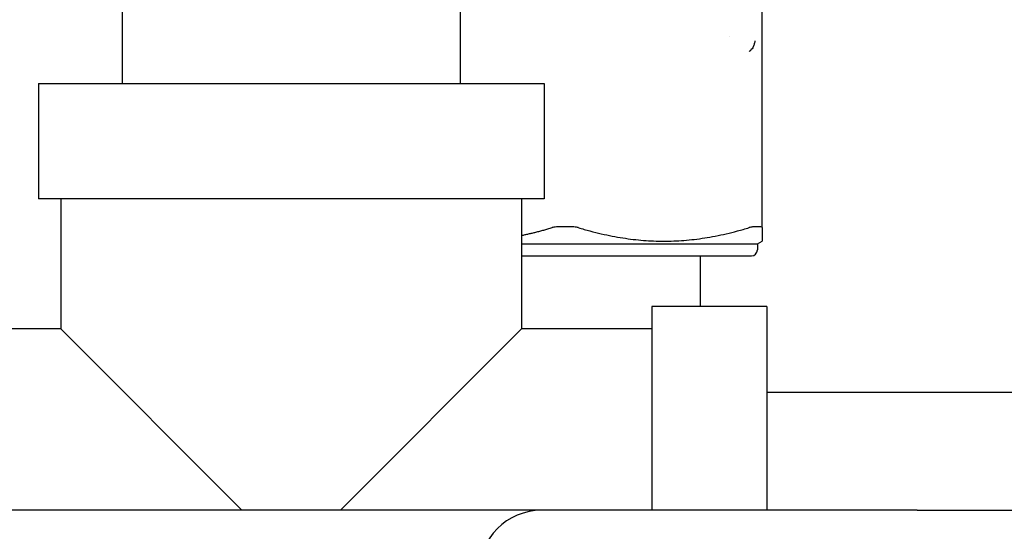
# Model space of a CAD drawing. Header units: inches. Extents: x 12 to 564, y 10 to 374.
# Tile 23 of 158: x 64.76 to 66.73, y 122.77 to 123.79. Entities that reach past the tile are written whole.
import ezdxf

# ---------------------------------------------------------------- set-up
doc = ezdxf.new("R2010")
doc.units = ezdxf.units.IN
doc.header["$LTSCALE"] = 16
doc.header["$MEASUREMENT"] = 0
doc.layers.add('Visible (ANSI)', color=7, linetype='Continuous', lineweight=30)

msp = doc.modelspace()

# ---------------------------------------------------------------- linework, layer by layer
at = {"layer": 'Visible (ANSI)'}
for p, q in [((66.2459, 123.3772), (66.2459, 123.9185)), ((64.9677, 123.868), (64.9677, 123.665)), ((65.6427, 123.868), (65.6427, 123.665)), ((64.8002, 123.665), (65.8102, 123.665)), ((64.8002, 123.665), (64.8002, 123.435)), ((65.8102, 123.665), (65.8102, 123.435)), ((65.8102, 123.435), (64.8002, 123.435)), ((64.8452, 123.435), (64.8452, 123.175)), ((65.7652, 123.435), (65.7652, 123.175)), ((65.8674, 123.3787), (65.8371, 123.3787)), ((66.2432, 123.3787), (66.228, 123.3787)), ((66.2459, 123.3772), (66.2459, 123.3503)), ((65.7652, 123.3446), (66.2361, 123.3446)), ((66.2361, 123.3446), (66.2459, 123.3503)), ((66.2361, 123.3446), (66.2361, 123.3328)), ((65.7652, 123.321), (66.2243, 123.321)), ((66.1222, 123.22), (66.1222, 123.321)), ((66.0252, 123.22), (66.0252, 122.8135)), ((66.2552, 123.22), (66.0252, 123.22)), ((66.2552, 123.22), (66.2552, 122.8135)), ((64.8452, 123.175), (64.5852, 123.175)), ((64.8452, 123.175), (65.2068, 122.8135)), ((65.4037, 122.8135), (65.7652, 123.175)), ((66.0252, 123.175), (65.7652, 123.175)), ((66.2552, 123.0493), (67.2812, 123.0493)), ((65.0552, 122.8135), (59.8722, 122.8135)), ((65.8052, 122.8135), (65.0552, 122.8135)), ((66.5552, 122.8135), (65.8052, 122.8135)), ((66.5552, 122.8135), (67.3467, 122.8135))]:
    msp.add_line(p, q, dxfattribs=at)
for centre, radius, start, end in [((66.0373, 123.7816), 0.1457, 350.6775, 350.7085), ((66.2243, 123.3328), 0.0118, 270, 0), ((65.8052, 122.6885), 0.125, 90, 270)]:
    msp.add_arc(centre, radius, start, end, dxfattribs=at)
for points, knots in [([(66.228, 123.7376), (66.2288, 123.7393), (66.2295, 123.7411), (66.2301, 123.743), (66.2307, 123.7452), (66.2314, 123.7476), (66.2319, 123.7497)], [0.00006288, 0.00006288, 0.00006288, 0.00006288, 0.01720696, 0.01720696, 0.01720696, 0.03659632, 0.03659632, 0.03659632, 0.03659632]), ([(66.2268, 123.7356), (66.2259, 123.7346), (66.225, 123.7336), (66.2239, 123.7325), (66.2233, 123.7319), (66.2226, 123.7312), (66.222, 123.7306), (66.2216, 123.7303), (66.2213, 123.7299), (66.2209, 123.7296), (66.2203, 123.7291), (66.2199, 123.7288), (66.2198, 123.7286)], [0, 0, 0, 0, 0.01330599, 0.01330599, 0.01330599, 0.02146253, 0.02146253, 0.02146253, 0.02556581, 0.02556581, 0.02556581, 0.03254731, 0.03254731, 0.03254731, 0.03254731]), ([(66.2268, 123.7356), (66.227, 123.7359), (66.2273, 123.7362), (66.2275, 123.7365), (66.2277, 123.7369), (66.2278, 123.7372), (66.228, 123.7376)], [0, 0, 0, 0, 0.003655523, 0.003655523, 0.003655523, 0.00730295, 0.00730295, 0.00730295, 0.00730295]), ([(65.8371, 123.3787), (65.8339, 123.3787), (65.8306, 123.3783), (65.8271, 123.3775), (65.8266, 123.3773), (65.8261, 123.3772)], [-0.28906892, -0.28906892, -0.28906892, -0.28906892, -0.26484213, -0.26484213, -0.26042705, -0.26042705, -0.26042705, -0.26042705]), ([(65.8784, 123.3772), (65.8779, 123.3773), (65.8774, 123.3775), (65.8739, 123.3783), (65.8706, 123.3787), (65.8674, 123.3787)], [-0.12974931, -0.12974931, -0.12974931, -0.12974931, -0.12533423, -0.12533423, -0.10110744, -0.10110744, -0.10110744, -0.10110744]), ([(66.228, 123.3787), (66.2263, 123.3787), (66.224, 123.3783), (66.2208, 123.3775), (66.2203, 123.3773), (66.2198, 123.3772)], [-0.28906892, -0.28906892, -0.28906892, -0.28906892, -0.26484213, -0.26484213, -0.26042705, -0.26042705, -0.26042705, -0.26042705]), ([(66.2459, 123.3772), (66.2459, 123.3773), (66.2459, 123.3775), (66.2456, 123.3783), (66.2447, 123.3787), (66.2432, 123.3787)], [-0.12974931, -0.12974931, -0.12974931, -0.12974931, -0.12533423, -0.12533423, -0.10110744, -0.10110744, -0.10110744, -0.10110744])]:
    msp.add_open_spline(points, degree=3, knots=knots, dxfattribs=at)
for points, weights in [([(65.7652, 123.3618), (65.7947, 123.3678), (65.8261, 123.3772)], [1.22403115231, 1.20840853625, 1.18490489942]), ([(65.8784, 123.3772), (66.0491, 123.3262), (66.2198, 123.3772)], [1.18490489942, 1.32509510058, 1.18490489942])]:
    msp.add_rational_spline(points, weights, degree=2, dxfattribs=at)

doc.saveas('drawing.dxf')
